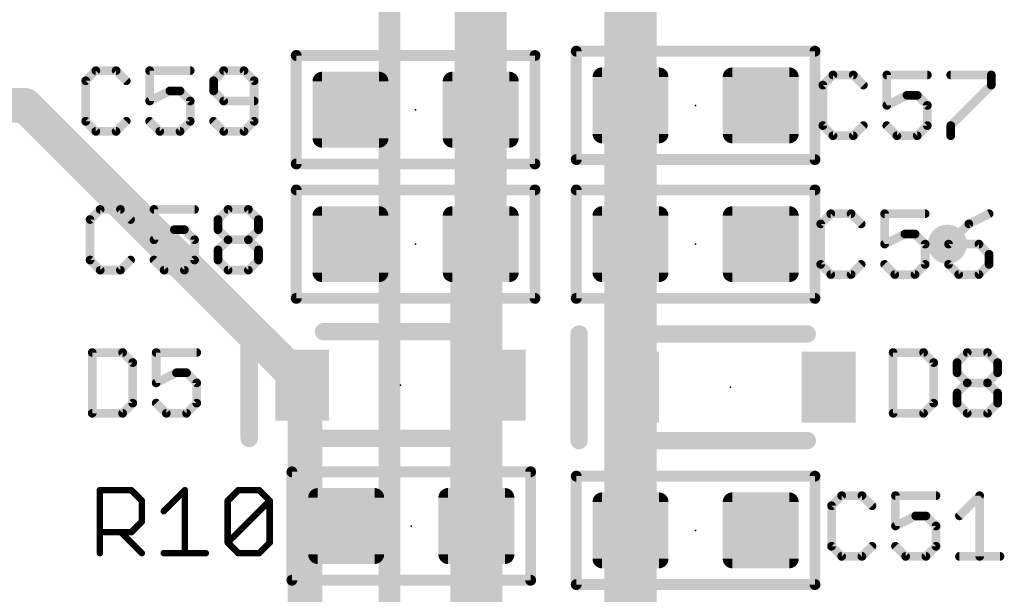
# Model space of a CAD drawing. Extents: x -10 to 150, y -20 to 180.
# Tile 24 of 70: x 61.31 to 72.83, y 51.47 to 58.2. Entities that reach past the tile are written whole.
import ezdxf

# ---------------------------------------------------------------- set-up
doc = ezdxf.new("R2010")
doc.units = 0
for name, color, linetype in [('1', 12, 'CONTINUOUS'), ('16', 132, 'CONTINUOUS'), ('18', 110, 'CONTINUOUS'), ('21', 253, 'CONTINUOUS'), ('23', 53, 'CONTINUOUS'), ('25', 253, 'CONTINUOUS')]:
    doc.layers.add(name, color=color, linetype=linetype)

# ---------------------------------------------------------------- blocks, each defined once
blk = doc.blocks.new('RECT142240X142240R25')
at = {"const_width": 0.1111}
blk.add_lwpolyline([(0.3889, -0.3334), (0.3889, 0.3334, 0.4142), (0.3334, 0.3889), (-0.3334, 0.3889, 0.4142), (-0.3889, 0.3334), (-0.3889, -0.3334, 0.4142), (-0.3334, -0.3889), (0.3334, -0.3889, 0.4142)], format="xyb", close=True, dxfattribs=at)
blk.add_solid([(-0.3588, -0.3588), (0.3588, -0.3588), (-0.3588, 0.3588), (0.3588, 0.3588)])
blk = doc.blocks.new('RECT')
blk.add_solid([(-0.5, -0.5), (0.5, -0.5), (-0.5, 0.5), (0.5, 0.5)])
blk = doc.blocks.new('ROUNDV')
at = {"const_width": 0.5}
blk.add_lwpolyline([(0, -0.25, 1), (0, 0.25, 1), (0, -0.25)], format="xyb", dxfattribs=at)

msp = doc.modelspace()

# ---------------------------------------------------------------- linework, layer by layer
at = {"layer": '1', "const_width": 0.6096}
for points in [[(66.7004, 57.15), (66.7004, 59.1058)], [(68.453, 57.2008), (68.453, 58.9788)], [(68.453, 55.5752), (68.453, 57.2008)], [(66.7004, 55.5752), (66.7004, 57.15)], [(66.6496, 55.5244), (66.7004, 55.5752)], [(66.6496, 53.9242), (66.6496, 55.5244)], [(68.453, 53.975), (68.453, 55.5752)], [(68.453, 52.2224), (68.453, 53.975)], [(68.4714, 53.9566), (68.453, 53.975)], [(66.6496, 52.2732), (66.6496, 53.9242)], [(66.9106, 53.9242), (66.6496, 53.9242)], [(68.4714, 53.8988), (68.4714, 53.9566)], [(66.6496, 50.7238), (66.6496, 52.2732)], [(68.453, 50.6984), (68.453, 52.2224)]]:
    msp.add_lwpolyline(points, dxfattribs=at)
at = {"layer": '1', "const_width": 0.3048}
for points in [[(68.6054, 57.2008, 1), (68.3006, 57.2008)], [(66.8528, 57.15, 1), (66.548, 57.15)], [(66.548, 57.15, 1), (66.8528, 57.15)], [(68.3006, 57.2008, 1), (68.6054, 57.2008)], [(66.5418, 55.6322, 1), (66.7574, 55.4166)], [(66.802, 55.5244, 1), (66.4972, 55.5244)], [(66.8082, 55.4674, 1), (66.5926, 55.683)], [(68.6054, 55.5752, 1), (68.3006, 55.5752)], [(66.548, 55.5752, 1), (66.8528, 55.5752)], [(68.3006, 55.5752, 1), (68.6054, 55.5752)], [(68.5608, 54.0828, 1), (68.3452, 53.8672)], [(68.6054, 53.975, 1), (68.3006, 53.975)], [(66.802, 53.9242, 1), (66.4972, 53.9242)], [(66.6496, 54.0766, 1), (66.6496, 53.7718)], [(66.9106, 53.7718, 1), (66.9106, 54.0766)], [(68.6238, 53.9566, 1), (68.319, 53.9566)], [(68.3636, 53.8488, 1), (68.5792, 54.0644)], [(66.4972, 53.9242, 1), (66.802, 53.9242)], [(68.3006, 53.975, 1), (68.6054, 53.975)], [(68.319, 53.8988, 1), (68.6238, 53.8988)], [(66.802, 52.2732, 1), (66.4972, 52.2732)], [(66.4972, 52.2732, 1), (66.802, 52.2732)], [(68.6054, 52.2224, 1), (68.3006, 52.2224)], [(68.3006, 52.2224, 1), (68.6054, 52.2224)]]:
    msp.add_lwpolyline(points, format="xyb", dxfattribs=at)
at = {"layer": '16'}
for points, const_width in [([(65.6336, 63.0682), (65.6336, 41.8084)], 0.254), ([(26.3, 57.2008), (61.3664, 57.2008)], 0.4064), ([(61.3664, 57.2008), (64.643, 53.9242)], 0.4064), ([(64.643, 53.9242), (64.643, 36.2204)], 0.4064)]:
    msp.add_lwpolyline(points, dxfattribs=dict(at, const_width=const_width))
at = {"layer": '16', "const_width": 0.2032}
for points in [[(61.4382, 57.2726, 1), (61.2946, 57.129)], [(61.3664, 57.0992, 1), (61.3664, 57.3024)], [(64.7446, 53.9242, 1), (64.5414, 53.9242)], [(64.5712, 53.8524, 1), (64.7148, 53.996)]]:
    msp.add_lwpolyline(points, format="xyb", dxfattribs=at)
at = {"layer": '21'}
for points, const_width in [([(64.5414, 57.8168, 1), (64.5414, 57.7533)], 0.0635), ([(64.5732, 57.785, 1), (64.5097, 57.785)], 0.0635), ([(67.3672, 57.785, 1), (67.3037, 57.785)], 0.0635), ([(67.3354, 57.7533, 1), (67.3354, 57.8168)], 0.0635), ([(67.8498, 57.8358, 1), (67.7862, 57.8358)], 0.0635), ([(67.818, 57.8676, 1), (67.818, 57.8041)], 0.0635), ([(70.6438, 57.8358, 1), (70.5803, 57.8358)], 0.0635), ([(70.612, 57.8041, 1), (70.612, 57.8676)], 0.0635), ([(64.5414, 56.5468, 1), (64.5414, 56.4832)], 0.0635), ([(67.3354, 56.4832, 1), (67.3354, 56.5468)], 0.0635), ([(67.7862, 56.5658, 1), (67.8498, 56.5658)], 0.0635), ([(67.818, 56.5976, 1), (67.818, 56.5341)], 0.0635), ([(70.5803, 56.5658, 1), (70.6438, 56.5658)], 0.0635), ([(70.612, 56.5341, 1), (70.612, 56.5976)], 0.0635), ([(64.5097, 56.515, 1), (64.5732, 56.515)], 0.0635), ([(67.3037, 56.515, 1), (67.3672, 56.515)], 0.0635), ([(64.5414, 56.242, 1), (64.5414, 56.1784)], 0.0635), ([(64.5732, 56.2102, 1), (64.5097, 56.2102)], 0.0635), ([(67.3672, 56.2102, 1), (67.3037, 56.2102)], 0.0635), ([(67.3354, 56.1784, 1), (67.3354, 56.242)], 0.0635), ([(67.8498, 56.2102, 1), (67.7862, 56.2102)], 0.0635), ([(67.818, 56.242, 1), (67.818, 56.1784)], 0.0635), ([(70.6438, 56.2102, 1), (70.5803, 56.2102)], 0.0635), ([(70.612, 56.1784, 1), (70.612, 56.242)], 0.0635), ([(64.5414, 54.972, 1), (64.5414, 54.9085)], 0.0635), ([(64.5097, 54.9402, 1), (64.5732, 54.9402)], 0.0635), ([(67.3037, 54.9402, 1), (67.3672, 54.9402)], 0.0635), ([(67.3354, 54.9085, 1), (67.3354, 54.972)], 0.0635), ([(67.7862, 54.9402, 1), (67.8498, 54.9402)], 0.0635), ([(67.818, 54.972, 1), (67.818, 54.9085)], 0.0635), ([(70.5803, 54.9402, 1), (70.6438, 54.9402)], 0.0635), ([(70.612, 54.9085, 1), (70.612, 54.972)], 0.0635), ([(64.0414, 54.5492, 1), (63.9398, 54.5492)], 0.1016), ([(64.8606, 54.6, 1), (64.8606, 54.4984)], 0.1016), ([(66.6606, 54.4984, 1), (66.6606, 54.6)], 0.1016), ([(67.9022, 54.5238, 1), (67.8006, 54.5238)], 0.1016), ([(68.7214, 54.5746, 1), (68.7214, 54.473)], 0.1016), ([(70.5214, 54.473, 1), (70.5214, 54.5746)], 0.1016), ([(63.9398, 53.2992, 1), (64.0414, 53.2992)], 0.1016), ([(64.8606, 53.35, 1), (64.8606, 53.2484)], 0.1016), ([(66.6606, 53.2484, 1), (66.6606, 53.35)], 0.1016), ([(68.7214, 53.3246, 1), (68.7214, 53.223)], 0.1016), ([(70.5214, 53.223, 1), (70.5214, 53.3246)], 0.1016), ([(67.8006, 53.2738, 1), (67.9022, 53.2738)], 0.1016), ([(64.4906, 52.94, 1), (64.4906, 52.8764)], 0.0635), ([(64.5224, 52.9082, 1), (64.4588, 52.9082)], 0.0635), ([(67.3163, 52.9082, 1), (67.2528, 52.9082)], 0.0635), ([(67.2846, 52.8764, 1), (67.2846, 52.94)], 0.0635), ([(67.8498, 52.8574, 1), (67.7862, 52.8574)], 0.0635), ([(67.818, 52.8892, 1), (67.818, 52.8257)], 0.0635), ([(70.6438, 52.8574, 1), (70.5803, 52.8574)], 0.0635), ([(70.612, 52.8257, 1), (70.612, 52.8892)], 0.0635), ([(64.4588, 51.6382, 1), (64.5224, 51.6382)], 0.0635), ([(64.4906, 51.67, 1), (64.4906, 51.6065)], 0.0635), ([(67.2528, 51.6382, 1), (67.3163, 51.6382)], 0.0635), ([(67.2846, 51.6065, 1), (67.2846, 51.67)], 0.0635), ([(67.818, 51.6192, 1), (67.818, 51.5556)], 0.0635), ([(67.7862, 51.5874, 1), (67.8498, 51.5874)], 0.0635), ([(70.5803, 51.5874, 1), (70.6438, 51.5874)], 0.0635), ([(70.612, 51.5556, 1), (70.612, 51.6192)], 0.0635)]:
    msp.add_lwpolyline(points, format="xyb", dxfattribs=dict(at, const_width=const_width))
for points, const_width in [([(64.5414, 57.785), (67.3354, 57.785)], 0.127), ([(64.5414, 56.515), (64.5414, 57.785)], 0.127), ([(67.3354, 57.785), (67.3354, 56.515)], 0.127), ([(67.818, 56.5658), (67.818, 57.8358)], 0.127), ([(67.818, 57.8358), (70.612, 57.8358)], 0.127), ([(70.612, 57.8358), (70.612, 56.5658)], 0.127), ([(67.3354, 56.515), (64.5414, 56.515)], 0.127), ([(70.612, 56.5658), (67.818, 56.5658)], 0.127), ([(64.5414, 56.2102), (67.3354, 56.2102)], 0.127), ([(64.5414, 54.9402), (64.5414, 56.2102)], 0.127), ([(67.3354, 56.2102), (67.3354, 54.9402)], 0.127), ([(67.818, 54.9402), (67.818, 56.2102)], 0.127), ([(67.818, 56.2102), (70.612, 56.2102)], 0.127), ([(70.612, 56.2102), (70.612, 54.9402)], 0.127), ([(67.3354, 54.9402), (64.5414, 54.9402)], 0.127), ([(70.612, 54.9402), (67.818, 54.9402)], 0.127), ([(63.9906, 54.5492), (63.9906, 53.2992)], 0.2032), ([(64.8606, 54.5492), (66.6606, 54.5492)], 0.2032), ([(67.8514, 54.5238), (67.8514, 53.2738)], 0.2032), ([(68.7214, 54.5238), (70.5214, 54.5238)], 0.2032), ([(64.8606, 53.2992), (66.6606, 53.2992)], 0.2032), ([(68.7214, 53.2738), (70.5214, 53.2738)], 0.2032), ([(64.4906, 52.9082), (67.2846, 52.9082)], 0.127), ([(64.4906, 51.6382), (64.4906, 52.9082)], 0.127), ([(67.2846, 52.9082), (67.2846, 51.6382)], 0.127), ([(67.818, 51.5874), (67.818, 52.8574)], 0.127), ([(67.818, 52.8574), (70.612, 52.8574)], 0.127), ([(70.612, 52.8574), (70.612, 51.5874)], 0.127), ([(67.2846, 51.6382), (64.4906, 51.6382)], 0.127), ([(70.612, 51.5874), (67.818, 51.5874)], 0.127)]:
    msp.add_lwpolyline(points, dxfattribs=dict(at, const_width=const_width))
at = {"layer": '23'}
for p in [(65.9384, 57.15), (69.215, 57.2008), (65.9384, 55.5752), (69.215, 55.5752), (65.7606, 53.9242), (69.6214, 53.8988), (65.8876, 52.2732), (69.215, 52.2224)]:
    msp.add_point(p, dxfattribs=at)
at = {"layer": '25'}
for points, const_width in [([(62.1962, 57.6078), (62.0776, 57.4892)], 0.1016), ([(62.4335, 57.6078), (62.1962, 57.6078)], 0.1016), ([(62.5521, 57.4892), (62.4335, 57.6078)], 0.1016), ([(63.3006, 57.6078), (62.826, 57.6078)], 0.1016), ([(62.826, 57.6078), (62.826, 57.2519)], 0.1016), ([(63.6931, 57.6078), (63.5744, 57.4892)], 0.1016), ([(63.9303, 57.6078), (63.6931, 57.6078)], 0.1016), ([(64.049, 57.4892), (63.9303, 57.6078)], 0.1016), ([(62.0776, 57.4892), (62.0776, 57.0146)], 0.1016), ([(63.5744, 57.4892), (63.5744, 57.3705)], 0.1016), ([(64.049, 57.0146), (64.049, 57.4892)], 0.1016), ([(70.8222, 57.557), (70.7036, 57.4384)], 0.1016), ([(71.0595, 57.557), (70.8222, 57.557)], 0.1016), ([(71.1781, 57.4384), (71.0595, 57.557)], 0.1016), ([(71.9265, 57.557), (71.452, 57.557)], 0.1016), ([(71.452, 57.557), (71.452, 57.2011)], 0.1016), ([(72.2004, 57.557), (72.6749, 57.557)], 0.1016), ([(72.6749, 57.557), (72.6749, 57.4384)], 0.1016), ([(62.826, 57.2519), (63.0633, 57.3705)], 0.1016), ([(63.0633, 57.3705), (63.1819, 57.3705)], 0.1016), ([(63.1819, 57.3705), (63.3006, 57.2519)], 0.1016), ([(63.5744, 57.3705), (63.6931, 57.2519)], 0.1016), ([(70.7036, 57.4384), (70.7036, 56.9638)], 0.1016), ([(72.6749, 57.4384), (72.2004, 56.9638)], 0.1016), ([(63.3006, 57.2519), (63.3006, 57.0146)], 0.1016), ([(63.6931, 57.2519), (64.049, 57.2519)], 0.1016), ([(71.452, 57.2011), (71.6892, 57.3197)], 0.1016), ([(71.6892, 57.3197), (71.8079, 57.3197)], 0.1016), ([(71.8079, 57.3197), (71.9265, 57.2011)], 0.1016), ([(71.9265, 57.2011), (71.9265, 56.9638)], 0.1016), ([(62.0776, 57.0146), (62.1962, 56.896)], 0.1016), ([(62.4335, 56.896), (62.5521, 57.0146)], 0.1016), ([(62.9447, 56.896), (62.826, 57.0146)], 0.1016), ([(63.3006, 57.0146), (63.1819, 56.896)], 0.1016), ([(63.5744, 57.0146), (63.6931, 56.896)], 0.1016), ([(63.9303, 56.896), (64.049, 57.0146)], 0.1016), ([(62.1962, 56.896), (62.4335, 56.896)], 0.1016), ([(63.1819, 56.896), (62.9447, 56.896)], 0.1016), ([(63.6931, 56.896), (63.9303, 56.896)], 0.1016), ([(70.7036, 56.9638), (70.8222, 56.8452)], 0.1016), ([(71.0595, 56.8452), (71.1781, 56.9638)], 0.1016), ([(71.5706, 56.8452), (71.452, 56.9638)], 0.1016), ([(71.9265, 56.9638), (71.8079, 56.8452)], 0.1016), ([(72.2004, 56.9638), (72.2004, 56.8452)], 0.1016), ([(70.8222, 56.8452), (71.0595, 56.8452)], 0.1016), ([(71.8079, 56.8452), (71.5706, 56.8452)], 0.1016), ([(62.247, 55.9822), (62.1284, 55.8636)], 0.1016), ([(62.4843, 55.9822), (62.247, 55.9822)], 0.1016), ([(62.6029, 55.8636), (62.4843, 55.9822)], 0.1016), ([(63.3514, 55.9822), (62.8768, 55.9822)], 0.1016), ([(62.8768, 55.9822), (62.8768, 55.6263)], 0.1016), ([(63.6252, 55.8636), (63.7439, 55.9822)], 0.1016), ([(63.7439, 55.9822), (63.9811, 55.9822)], 0.1016), ([(63.9811, 55.9822), (64.0998, 55.8636)], 0.1016), ([(62.1284, 55.8636), (62.1284, 55.389)], 0.1016), ([(63.6252, 55.7449), (63.6252, 55.8636)], 0.1016), ([(64.0998, 55.8636), (64.0998, 55.7449)], 0.1016), ([(70.7968, 55.9314), (70.6782, 55.8128)], 0.1016), ([(71.0341, 55.9314), (70.7968, 55.9314)], 0.1016), ([(71.1527, 55.8128), (71.0341, 55.9314)], 0.1016), ([(71.9011, 55.9314), (71.4266, 55.9314)], 0.1016), ([(71.4266, 55.9314), (71.4266, 55.5755)], 0.1016), ([(72.6495, 55.9314), (72.4123, 55.8128)], 0.1016), ([(62.8768, 55.6263), (63.1141, 55.7449)], 0.1016), ([(63.1141, 55.7449), (63.2327, 55.7449)], 0.1016), ([(63.2327, 55.7449), (63.3514, 55.6263)], 0.1016), ([(63.7439, 55.6263), (63.6252, 55.7449)], 0.1016), ([(64.0998, 55.7449), (63.9811, 55.6263)], 0.1016), ([(70.6782, 55.8128), (70.6782, 55.3382)], 0.1016), ([(72.4123, 55.8128), (72.175, 55.5755)], 0.1016), ([(63.3514, 55.6263), (63.3514, 55.389)], 0.1016), ([(63.6252, 55.5077), (63.7439, 55.6263)], 0.1016), ([(63.7439, 55.6263), (63.9811, 55.6263)], 0.1016), ([(63.9811, 55.6263), (64.0998, 55.5077)], 0.1016), ([(71.4266, 55.5755), (71.6638, 55.6941)], 0.1016), ([(71.6638, 55.6941), (71.7825, 55.6941)], 0.1016), ([(71.7825, 55.6941), (71.9011, 55.5755)], 0.1016), ([(63.6252, 55.389), (63.6252, 55.5077)], 0.1016), ([(64.0998, 55.5077), (64.0998, 55.389)], 0.1016), ([(71.9011, 55.5755), (71.9011, 55.3382)], 0.1016), ([(72.175, 55.5755), (72.175, 55.3382)], 0.1016), ([(72.5309, 55.5755), (72.175, 55.5755)], 0.1016), ([(72.6495, 55.4569), (72.5309, 55.5755)], 0.1016), ([(62.1284, 55.389), (62.247, 55.2704)], 0.1016), ([(62.4843, 55.2704), (62.6029, 55.389)], 0.1016), ([(62.9955, 55.2704), (62.8768, 55.389)], 0.1016), ([(63.3514, 55.389), (63.2327, 55.2704)], 0.1016), ([(63.7439, 55.2704), (63.6252, 55.389)], 0.1016), ([(64.0998, 55.389), (63.9811, 55.2704)], 0.1016), ([(72.6495, 55.3382), (72.6495, 55.4569)], 0.1016), ([(62.247, 55.2704), (62.4843, 55.2704)], 0.1016), ([(63.2327, 55.2704), (62.9955, 55.2704)], 0.1016), ([(63.9811, 55.2704), (63.7439, 55.2704)], 0.1016), ([(70.6782, 55.3382), (70.7968, 55.2196)], 0.1016), ([(71.0341, 55.2196), (71.1527, 55.3382)], 0.1016), ([(71.5452, 55.2196), (71.4266, 55.3382)], 0.1016), ([(71.9011, 55.3382), (71.7825, 55.2196)], 0.1016), ([(72.175, 55.3382), (72.2936, 55.2196)], 0.1016), ([(72.5309, 55.2196), (72.6495, 55.3382)], 0.1016), ([(70.7968, 55.2196), (71.0341, 55.2196)], 0.1016), ([(71.7825, 55.2196), (71.5452, 55.2196)], 0.1016), ([(72.2936, 55.2196), (72.5309, 55.2196)], 0.1016), ([(62.1538, 54.3058), (62.1538, 53.594)], 0.1016), ([(62.5097, 54.3058), (62.1538, 54.3058)], 0.1016), ([(62.6283, 54.1872), (62.5097, 54.3058)], 0.1016), ([(63.3768, 54.3058), (62.9022, 54.3058)], 0.1016), ([(62.9022, 54.3058), (62.9022, 53.9499)], 0.1016), ([(71.5264, 54.3058), (71.5264, 53.594)], 0.1016), ([(71.8823, 54.3058), (71.5264, 54.3058)], 0.1016), ([(72.0009, 54.1872), (71.8823, 54.3058)], 0.1016), ([(72.2748, 54.1872), (72.3935, 54.3058)], 0.1016), ([(72.3935, 54.3058), (72.6307, 54.3058)], 0.1016), ([(72.6307, 54.3058), (72.7494, 54.1872)], 0.1016), ([(62.6283, 53.7126), (62.6283, 54.1872)], 0.1016), ([(72.0009, 53.7126), (72.0009, 54.1872)], 0.1016), ([(72.2748, 54.0685), (72.2748, 54.1872)], 0.1016), ([(72.7494, 54.1872), (72.7494, 54.0685)], 0.1016), ([(62.9022, 53.9499), (63.1395, 54.0685)], 0.1016), ([(63.1395, 54.0685), (63.2581, 54.0685)], 0.1016), ([(63.2581, 54.0685), (63.3768, 53.9499)], 0.1016), ([(72.3935, 53.9499), (72.2748, 54.0685)], 0.1016), ([(72.7494, 54.0685), (72.6307, 53.9499)], 0.1016), ([(63.3768, 53.9499), (63.3768, 53.7126)], 0.1016), ([(72.2748, 53.8313), (72.3935, 53.9499)], 0.1016), ([(72.3935, 53.9499), (72.6307, 53.9499)], 0.1016), ([(72.6307, 53.9499), (72.7494, 53.8313)], 0.1016), ([(72.2748, 53.7126), (72.2748, 53.8313)], 0.1016), ([(72.7494, 53.8313), (72.7494, 53.7126)], 0.1016), ([(62.5097, 53.594), (62.6283, 53.7126)], 0.1016), ([(63.0209, 53.594), (62.9022, 53.7126)], 0.1016), ([(63.3768, 53.7126), (63.2581, 53.594)], 0.1016), ([(71.8823, 53.594), (72.0009, 53.7126)], 0.1016), ([(72.3935, 53.594), (72.2748, 53.7126)], 0.1016), ([(72.7494, 53.7126), (72.6307, 53.594)], 0.1016), ([(62.1538, 53.594), (62.5097, 53.594)], 0.1016), ([(63.2581, 53.594), (63.0209, 53.594)], 0.1016), ([(71.5264, 53.594), (71.8823, 53.594)], 0.1016), ([(72.6307, 53.594), (72.3935, 53.594)], 0.1016), ([(62.2427, 51.9557), (62.2427, 52.6929)], 0.0762), ([(62.2427, 52.6929), (62.6113, 52.6929)], 0.0762), ([(62.6113, 52.6929), (62.7342, 52.5701)], 0.0762), ([(62.9911, 52.4472), (63.2369, 52.6929)], 0.0762), ([(63.2369, 52.6929), (63.2369, 51.9557)], 0.0762), ([(63.7395, 52.5701), (63.8624, 52.6929)], 0.0762), ([(63.8624, 52.6929), (64.1081, 52.6929)], 0.0762), ([(64.1081, 52.6929), (64.231, 52.5701)], 0.0762), ([(70.9238, 52.6294), (70.8052, 52.5108)], 0.1016), ([(71.1611, 52.6294), (70.9238, 52.6294)], 0.1016), ([(71.2797, 52.5108), (71.1611, 52.6294)], 0.1016), ([(72.0281, 52.6294), (71.5536, 52.6294)], 0.1016), ([(71.5536, 52.6294), (71.5536, 52.2735)], 0.1016), ([(72.302, 52.3921), (72.5393, 52.6294)], 0.1016), ([(72.5393, 52.6294), (72.5393, 51.9176)], 0.1016), ([(62.7342, 52.5701), (62.7342, 52.3243)], 0.0762), ([(63.7395, 52.0786), (63.7395, 52.5701)], 0.0762), ([(63.7395, 52.0786), (64.231, 52.5701)], 0.0762), ([(64.231, 52.5701), (64.231, 52.0786)], 0.0762), ([(70.8052, 52.5108), (70.8052, 52.0362)], 0.1016), ([(71.5536, 52.2735), (71.7908, 52.3921)], 0.1016), ([(71.7908, 52.3921), (71.9095, 52.3921)], 0.1016), ([(71.9095, 52.3921), (72.0281, 52.2735)], 0.1016), ([(62.7342, 52.3243), (62.6113, 52.2014)], 0.0762), ([(72.0281, 52.2735), (72.0281, 52.0362)], 0.1016), ([(62.6113, 52.2014), (62.2427, 52.2014)], 0.0762), ([(62.4884, 52.2014), (62.7342, 51.9557)], 0.0762), ([(63.8624, 51.9557), (63.7395, 52.0786)], 0.0762), ([(64.231, 52.0786), (64.1081, 51.9557)], 0.0762), ([(70.8052, 52.0362), (70.9238, 51.9176)], 0.1016), ([(71.1611, 51.9176), (71.2797, 52.0362)], 0.1016), ([(71.6722, 51.9176), (71.5536, 52.0362)], 0.1016), ([(72.0281, 52.0362), (71.9095, 51.9176)], 0.1016), ([(62.9911, 51.9557), (63.4826, 51.9557)], 0.0762), ([(64.1081, 51.9557), (63.8624, 51.9557)], 0.0762), ([(70.9238, 51.9176), (71.1611, 51.9176)], 0.1016), ([(71.9095, 51.9176), (71.6722, 51.9176)], 0.1016), ([(72.302, 51.9176), (72.7765, 51.9176)], 0.1016)]:
    msp.add_lwpolyline(points, dxfattribs=dict(at, const_width=const_width))
for points, const_width in [([(62.1962, 57.6332, 1), (62.1962, 57.5824)], 0.0508), ([(62.2142, 57.5898, 1), (62.1783, 57.6258)], 0.0508), ([(62.4515, 57.6258, 1), (62.4155, 57.5898)], 0.0508), ([(62.4335, 57.5824, 1), (62.4335, 57.6332)], 0.0508), ([(62.826, 57.6332, 1), (62.826, 57.5824)], 0.0508), ([(62.8514, 57.6078, 1), (62.8006, 57.6078)], 0.0508), ([(63.3006, 57.5824, 1), (63.3006, 57.6332)], 0.0508), ([(63.6931, 57.6332, 1), (63.6931, 57.5824)], 0.0508), ([(63.711, 57.5898, 1), (63.6751, 57.6258)], 0.0508), ([(63.9483, 57.6258, 1), (63.9124, 57.5898)], 0.0508), ([(63.9303, 57.5824, 1), (63.9303, 57.6332)], 0.0508), ([(62.103, 57.4892, 1), (62.0522, 57.4892)], 0.0508), ([(62.0596, 57.5071, 1), (62.0956, 57.4712)], 0.0508), ([(62.5342, 57.4712, 1), (62.5701, 57.5071)], 0.0508), ([(63.5998, 57.4892, 1), (63.549, 57.4892)], 0.0508), ([(63.5565, 57.5071, 1), (63.5924, 57.4712)], 0.0508), ([(64.0744, 57.4892, 1), (64.0236, 57.4892)], 0.0508), ([(64.031, 57.4712, 1), (64.0669, 57.5071)], 0.0508), ([(70.8222, 57.5824, 1), (70.8222, 57.5316)], 0.0508), ([(70.8401, 57.539, 1), (70.8042, 57.575)], 0.0508), ([(71.0774, 57.575, 1), (71.0415, 57.539)], 0.0508), ([(71.0595, 57.5316, 1), (71.0595, 57.5824)], 0.0508), ([(71.452, 57.5824, 1), (71.452, 57.5316)], 0.0508), ([(71.4774, 57.557, 1), (71.4266, 57.557)], 0.0508), ([(71.9265, 57.5316, 1), (71.9265, 57.5824)], 0.0508), ([(72.2004, 57.5824, 1), (72.2004, 57.5316)], 0.0508), ([(72.7003, 57.557, 1), (72.6495, 57.557)], 0.0508), ([(72.6749, 57.5316, 1), (72.6749, 57.5824)], 0.0508), ([(63.0633, 57.3959, 1), (63.0633, 57.3451)], 0.0508), ([(63.0746, 57.3478, 1), (63.0519, 57.3933)], 0.0508), ([(63.1999, 57.3885, 1), (63.164, 57.3526)], 0.0508), ([(63.1819, 57.3451, 1), (63.1819, 57.3959)], 0.0508), ([(63.549, 57.3705, 1), (63.5998, 57.3705)], 0.0508), ([(63.5924, 57.3885, 1), (63.5565, 57.3526)], 0.0508), ([(70.729, 57.4384, 1), (70.6782, 57.4384)], 0.0508), ([(70.6856, 57.4563, 1), (70.7215, 57.4204)], 0.0508), ([(71.1601, 57.4204, 1), (71.1961, 57.4563)], 0.0508), ([(72.6495, 57.4384, 1), (72.7003, 57.4384)], 0.0508), ([(72.6929, 57.4204, 1), (72.657, 57.4563)], 0.0508), ([(62.8006, 57.2519, 1), (62.8514, 57.2519)], 0.0508), ([(62.8147, 57.2746, 1), (62.8374, 57.2292)], 0.0508), ([(63.326, 57.2519, 1), (63.2752, 57.2519)], 0.0508), ([(63.2826, 57.2339, 1), (63.3185, 57.2699)], 0.0508), ([(63.6931, 57.2773, 1), (63.6931, 57.2265)], 0.0508), ([(63.6751, 57.2339, 1), (63.711, 57.2699)], 0.0508), ([(64.049, 57.2265, 1), (64.049, 57.2773)], 0.0508), ([(71.6892, 57.3451, 1), (71.6892, 57.2943)], 0.0508), ([(71.7006, 57.297, 1), (71.6779, 57.3425)], 0.0508), ([(71.8258, 57.3377, 1), (71.7899, 57.3018)], 0.0508), ([(71.8079, 57.2943, 1), (71.8079, 57.3451)], 0.0508), ([(71.4406, 57.2238, 1), (71.4633, 57.1784)], 0.0508), ([(71.4266, 57.2011, 1), (71.4774, 57.2011)], 0.0508), ([(71.9519, 57.2011, 1), (71.9011, 57.2011)], 0.0508), ([(71.9085, 57.1831, 1), (71.9445, 57.2191)], 0.0508), ([(62.0956, 57.0326, 1), (62.0596, 56.9967)], 0.0508), ([(62.0522, 57.0146, 1), (62.103, 57.0146)], 0.0508), ([(62.5701, 56.9967, 1), (62.5342, 57.0326)], 0.0508), ([(62.844, 57.0326, 1), (62.8081, 56.9967)], 0.0508), ([(63.2752, 57.0146, 1), (63.326, 57.0146)], 0.0508), ([(63.3185, 56.9967, 1), (63.2826, 57.0326)], 0.0508), ([(63.5924, 57.0326, 1), (63.5565, 56.9967)], 0.0508), ([(64.0236, 57.0146, 1), (64.0744, 57.0146)], 0.0508), ([(64.0669, 56.9967, 1), (64.031, 57.0326)], 0.0508), ([(62.1962, 56.9214, 1), (62.1962, 56.8706)], 0.0508), ([(62.1783, 56.878, 1), (62.2142, 56.914)], 0.0508), ([(62.4155, 56.914, 1), (62.4515, 56.878)], 0.0508), ([(62.4335, 56.8706, 1), (62.4335, 56.9214)], 0.0508), ([(62.9447, 56.9214, 1), (62.9447, 56.8706)], 0.0508), ([(62.9267, 56.878, 1), (62.9626, 56.914)], 0.0508), ([(63.164, 56.914, 1), (63.1999, 56.878)], 0.0508), ([(63.1819, 56.8706, 1), (63.1819, 56.9214)], 0.0508), ([(63.6931, 56.9214, 1), (63.6931, 56.8706)], 0.0508), ([(63.6751, 56.878, 1), (63.711, 56.914)], 0.0508), ([(63.9124, 56.914, 1), (63.9483, 56.878)], 0.0508), ([(63.9303, 56.8706, 1), (63.9303, 56.9214)], 0.0508), ([(70.7215, 56.9818, 1), (70.6856, 56.9459)], 0.0508), ([(70.6782, 56.9638, 1), (70.729, 56.9638)], 0.0508), ([(71.1961, 56.9459, 1), (71.1601, 56.9818)], 0.0508), ([(71.4699, 56.9818, 1), (71.434, 56.9459)], 0.0508), ([(71.9011, 56.9638, 1), (71.9519, 56.9638)], 0.0508), ([(71.9445, 56.9459, 1), (71.9085, 56.9818)], 0.0508), ([(72.2258, 56.9638, 1), (72.175, 56.9638)], 0.0508), ([(72.1824, 56.9818, 1), (72.2183, 56.9459)], 0.0508), ([(70.8222, 56.8706, 1), (70.8222, 56.8198)], 0.0508), ([(70.8042, 56.8272, 1), (70.8401, 56.8632)], 0.0508), ([(71.0415, 56.8632, 1), (71.0774, 56.8272)], 0.0508), ([(71.0595, 56.8198, 1), (71.0595, 56.8706)], 0.0508), ([(71.5706, 56.8706, 1), (71.5706, 56.8198)], 0.0508), ([(71.5526, 56.8272, 1), (71.5886, 56.8632)], 0.0508), ([(71.7899, 56.8632, 1), (71.8258, 56.8272)], 0.0508), ([(71.8079, 56.8198, 1), (71.8079, 56.8706)], 0.0508), ([(72.175, 56.8452, 1), (72.2258, 56.8452)], 0.0508), ([(62.247, 56.0076, 1), (62.247, 55.9568)], 0.0508), ([(62.265, 55.9642, 1), (62.2291, 56.0002)], 0.0508), ([(62.5023, 56.0002, 1), (62.4663, 55.9642)], 0.0508), ([(62.4843, 55.9568, 1), (62.4843, 56.0076)], 0.0508), ([(62.8768, 56.0076, 1), (62.8768, 55.9568)], 0.0508), ([(62.9022, 55.9822, 1), (62.8514, 55.9822)], 0.0508), ([(63.3514, 55.9568, 1), (63.3514, 56.0076)], 0.0508), ([(63.7439, 56.0076, 1), (63.7439, 55.9568)], 0.0508), ([(63.7618, 55.9642, 1), (63.7259, 56.0002)], 0.0508), ([(63.9991, 56.0002, 1), (63.9632, 55.9642)], 0.0508), ([(63.9811, 55.9568, 1), (63.9811, 56.0076)], 0.0508), ([(62.1538, 55.8636, 1), (62.103, 55.8636)], 0.0508), ([(62.1104, 55.8815, 1), (62.1464, 55.8456)], 0.0508), ([(62.585, 55.8456, 1), (62.6209, 55.8815)], 0.0508), ([(63.6506, 55.8636, 1), (63.5998, 55.8636)], 0.0508), ([(63.6073, 55.8815, 1), (63.6432, 55.8456)], 0.0508), ([(64.1252, 55.8636, 1), (64.0744, 55.8636)], 0.0508), ([(64.0818, 55.8456, 1), (64.1177, 55.8815)], 0.0508), ([(70.7968, 55.9568, 1), (70.7968, 55.906)], 0.0508), ([(70.8147, 55.9134, 1), (70.7788, 55.9494)], 0.0508), ([(71.052, 55.9494, 1), (71.0161, 55.9134)], 0.0508), ([(71.0341, 55.906, 1), (71.0341, 55.9568)], 0.0508), ([(71.4266, 55.9568, 1), (71.4266, 55.906)], 0.0508), ([(71.452, 55.9314, 1), (71.4012, 55.9314)], 0.0508), ([(71.9011, 55.906, 1), (71.9011, 55.9568)], 0.0508), ([(72.6609, 55.9087, 1), (72.6382, 55.9541)], 0.0508), ([(63.1141, 55.7703, 1), (63.1141, 55.7195)], 0.0508), ([(63.1254, 55.7222, 1), (63.1027, 55.7677)], 0.0508), ([(63.2507, 55.7629, 1), (63.2148, 55.727)], 0.0508), ([(63.2327, 55.7195, 1), (63.2327, 55.7703)], 0.0508), ([(63.5998, 55.7449, 1), (63.6506, 55.7449)], 0.0508), ([(63.6432, 55.7629, 1), (63.6073, 55.727)], 0.0508), ([(64.0744, 55.7449, 1), (64.1252, 55.7449)], 0.0508), ([(64.1177, 55.727, 1), (64.0818, 55.7629)], 0.0508), ([(70.7036, 55.8128, 1), (70.6528, 55.8128)], 0.0508), ([(70.6602, 55.8307, 1), (70.6961, 55.7948)], 0.0508), ([(71.1347, 55.7948, 1), (71.1707, 55.8307)], 0.0508), ([(72.4009, 55.8355, 1), (72.4236, 55.7901)], 0.0508), ([(72.4302, 55.7948, 1), (72.3943, 55.8307)], 0.0508), ([(62.8655, 55.649, 1), (62.8882, 55.6036)], 0.0508), ([(63.3768, 55.6263, 1), (63.326, 55.6263)], 0.0508), ([(63.3334, 55.6083, 1), (63.3693, 55.6443)], 0.0508), ([(63.7439, 55.6517, 1), (63.7439, 55.6009)], 0.0508), ([(63.7618, 55.6083, 1), (63.7259, 55.6443)], 0.0508), ([(63.7259, 55.6083, 1), (63.7618, 55.6443)], 0.0508), ([(63.9991, 55.6443, 1), (63.9632, 55.6083)], 0.0508), ([(63.9632, 55.6443, 1), (63.9991, 55.6083)], 0.0508), ([(63.9811, 55.6009, 1), (63.9811, 55.6517)], 0.0508), ([(71.6638, 55.7195, 1), (71.6638, 55.6687)], 0.0508), ([(71.6752, 55.6714, 1), (71.6525, 55.7169)], 0.0508), ([(71.8004, 55.7121, 1), (71.7645, 55.6762)], 0.0508), ([(71.7825, 55.6687, 1), (71.7825, 55.7195)], 0.0508), ([(62.8514, 55.6263, 1), (62.9022, 55.6263)], 0.0508), ([(63.6506, 55.5077, 1), (63.5998, 55.5077)], 0.0508), ([(63.6073, 55.5256, 1), (63.6432, 55.4897)], 0.0508), ([(64.1252, 55.5077, 1), (64.0744, 55.5077)], 0.0508), ([(64.0818, 55.4897, 1), (64.1177, 55.5256)], 0.0508), ([(71.4152, 55.5982, 1), (71.4379, 55.5528)], 0.0508), ([(71.4012, 55.5755, 1), (71.452, 55.5755)], 0.0508), ([(71.9265, 55.5755, 1), (71.8757, 55.5755)], 0.0508), ([(71.8831, 55.5575, 1), (71.9191, 55.5935)], 0.0508), ([(72.157, 55.5935, 1), (72.1929, 55.5575)], 0.0508), ([(72.2004, 55.5755, 1), (72.1496, 55.5755)], 0.0508), ([(72.175, 55.6009, 1), (72.175, 55.5501)], 0.0508), ([(72.5488, 55.5935, 1), (72.5129, 55.5575)], 0.0508), ([(72.5309, 55.5501, 1), (72.5309, 55.6009)], 0.0508), ([(62.1464, 55.407, 1), (62.1104, 55.3711)], 0.0508), ([(62.6209, 55.3711, 1), (62.585, 55.407)], 0.0508), ([(62.8948, 55.407, 1), (62.8589, 55.3711)], 0.0508), ([(63.3693, 55.3711, 1), (63.3334, 55.407)], 0.0508), ([(63.6432, 55.407, 1), (63.6073, 55.3711)], 0.0508), ([(64.1177, 55.3711, 1), (64.0818, 55.407)], 0.0508), ([(72.6749, 55.4569, 1), (72.6241, 55.4569)], 0.0508), ([(72.6316, 55.4389, 1), (72.6675, 55.4748)], 0.0508), ([(62.103, 55.389, 1), (62.1538, 55.389)], 0.0508), ([(62.247, 55.2958, 1), (62.247, 55.245)], 0.0508), ([(62.2291, 55.2524, 1), (62.265, 55.2884)], 0.0508), ([(62.4663, 55.2884, 1), (62.5023, 55.2524)], 0.0508), ([(62.4843, 55.245, 1), (62.4843, 55.2958)], 0.0508), ([(62.9955, 55.2958, 1), (62.9955, 55.245)], 0.0508), ([(62.9775, 55.2524, 1), (63.0134, 55.2884)], 0.0508), ([(63.2148, 55.2884, 1), (63.2507, 55.2524)], 0.0508), ([(63.2327, 55.245, 1), (63.2327, 55.2958)], 0.0508), ([(63.326, 55.389, 1), (63.3768, 55.389)], 0.0508), ([(63.5998, 55.389, 1), (63.6506, 55.389)], 0.0508), ([(63.7439, 55.2958, 1), (63.7439, 55.245)], 0.0508), ([(63.7259, 55.2524, 1), (63.7618, 55.2884)], 0.0508), ([(63.9632, 55.2884, 1), (63.9991, 55.2524)], 0.0508), ([(63.9811, 55.245, 1), (63.9811, 55.2958)], 0.0508), ([(64.0744, 55.389, 1), (64.1252, 55.389)], 0.0508), ([(70.6961, 55.3562, 1), (70.6602, 55.3203)], 0.0508), ([(70.6528, 55.3382, 1), (70.7036, 55.3382)], 0.0508), ([(71.1707, 55.3203, 1), (71.1347, 55.3562)], 0.0508), ([(71.4445, 55.3562, 1), (71.4086, 55.3203)], 0.0508), ([(71.8757, 55.3382, 1), (71.9265, 55.3382)], 0.0508), ([(71.9191, 55.3203, 1), (71.8831, 55.3562)], 0.0508), ([(72.1929, 55.3562, 1), (72.157, 55.3203)], 0.0508), ([(72.1496, 55.3382, 1), (72.2004, 55.3382)], 0.0508), ([(72.6241, 55.3382, 1), (72.6749, 55.3382)], 0.0508), ([(72.6675, 55.3203, 1), (72.6316, 55.3562)], 0.0508), ([(70.7968, 55.245, 1), (70.7968, 55.1942)], 0.0508), ([(70.7788, 55.2016, 1), (70.8147, 55.2376)], 0.0508), ([(71.0161, 55.2376, 1), (71.052, 55.2016)], 0.0508), ([(71.0341, 55.1942, 1), (71.0341, 55.245)], 0.0508), ([(71.5452, 55.245, 1), (71.5452, 55.1942)], 0.0508), ([(71.5272, 55.2016, 1), (71.5632, 55.2376)], 0.0508), ([(71.7645, 55.2376, 1), (71.8004, 55.2016)], 0.0508), ([(71.7825, 55.1942, 1), (71.7825, 55.245)], 0.0508), ([(72.2936, 55.245, 1), (72.2936, 55.1942)], 0.0508), ([(72.2757, 55.2016, 1), (72.3116, 55.2376)], 0.0508), ([(72.5129, 55.2376, 1), (72.5488, 55.2016)], 0.0508), ([(72.5309, 55.1942, 1), (72.5309, 55.245)], 0.0508), ([(62.1792, 54.3058, 1), (62.1284, 54.3058)], 0.0508), ([(62.1538, 54.3312, 1), (62.1538, 54.2804)], 0.0508), ([(62.5277, 54.3238, 1), (62.4917, 54.2878)], 0.0508), ([(62.5097, 54.2804, 1), (62.5097, 54.3312)], 0.0508), ([(62.9022, 54.3312, 1), (62.9022, 54.2804)], 0.0508), ([(62.9276, 54.3058, 1), (62.8768, 54.3058)], 0.0508), ([(63.3768, 54.2804, 1), (63.3768, 54.3312)], 0.0508), ([(71.5518, 54.3058, 1), (71.501, 54.3058)], 0.0508), ([(71.5264, 54.3312, 1), (71.5264, 54.2804)], 0.0508), ([(71.9003, 54.3238, 1), (71.8643, 54.2878)], 0.0508), ([(71.8823, 54.2804, 1), (71.8823, 54.3312)], 0.0508), ([(72.3935, 54.3312, 1), (72.3935, 54.2804)], 0.0508), ([(72.4114, 54.2878, 1), (72.3755, 54.3238)], 0.0508), ([(72.6487, 54.3238, 1), (72.6128, 54.2878)], 0.0508), ([(72.6307, 54.2804, 1), (72.6307, 54.3312)], 0.0508), ([(62.6537, 54.1872, 1), (62.6029, 54.1872)], 0.0508), ([(62.6104, 54.1692, 1), (62.6463, 54.2051)], 0.0508), ([(72.0263, 54.1872, 1), (71.9755, 54.1872)], 0.0508), ([(71.983, 54.1692, 1), (72.0189, 54.2051)], 0.0508), ([(72.3002, 54.1872, 1), (72.2494, 54.1872)], 0.0508), ([(72.2569, 54.2051, 1), (72.2928, 54.1692)], 0.0508), ([(72.7748, 54.1872, 1), (72.724, 54.1872)], 0.0508), ([(72.7314, 54.1692, 1), (72.7673, 54.2051)], 0.0508), ([(63.1395, 54.0939, 1), (63.1395, 54.0431)], 0.0508), ([(63.1508, 54.0458, 1), (63.1281, 54.0913)], 0.0508), ([(63.2761, 54.0865, 1), (63.2402, 54.0506)], 0.0508), ([(63.2581, 54.0431, 1), (63.2581, 54.0939)], 0.0508), ([(72.2494, 54.0685, 1), (72.3002, 54.0685)], 0.0508), ([(72.2928, 54.0865, 1), (72.2569, 54.0506)], 0.0508), ([(72.724, 54.0685, 1), (72.7748, 54.0685)], 0.0508), ([(72.7673, 54.0506, 1), (72.7314, 54.0865)], 0.0508), ([(62.8768, 53.9499, 1), (62.9276, 53.9499)], 0.0508), ([(62.8909, 53.9726, 1), (62.9136, 53.9272)], 0.0508), ([(63.4022, 53.9499, 1), (63.3514, 53.9499)], 0.0508), ([(63.3588, 53.9319, 1), (63.3947, 53.9679)], 0.0508), ([(72.3935, 53.9753, 1), (72.3935, 53.9245)], 0.0508), ([(72.4114, 53.9319, 1), (72.3755, 53.9679)], 0.0508), ([(72.3755, 53.9319, 1), (72.4114, 53.9679)], 0.0508), ([(72.6487, 53.9679, 1), (72.6128, 53.9319)], 0.0508), ([(72.6128, 53.9679, 1), (72.6487, 53.9319)], 0.0508), ([(72.6307, 53.9245, 1), (72.6307, 53.9753)], 0.0508), ([(72.3002, 53.8313, 1), (72.2494, 53.8313)], 0.0508), ([(72.2569, 53.8492, 1), (72.2928, 53.8133)], 0.0508), ([(72.7748, 53.8313, 1), (72.724, 53.8313)], 0.0508), ([(72.7314, 53.8133, 1), (72.7673, 53.8492)], 0.0508), ([(62.6029, 53.7126, 1), (62.6537, 53.7126)], 0.0508), ([(62.6463, 53.6947, 1), (62.6104, 53.7306)], 0.0508), ([(62.9202, 53.7306, 1), (62.8843, 53.6947)], 0.0508), ([(63.3514, 53.7126, 1), (63.4022, 53.7126)], 0.0508), ([(63.3947, 53.6947, 1), (63.3588, 53.7306)], 0.0508), ([(71.9755, 53.7126, 1), (72.0263, 53.7126)], 0.0508), ([(72.0189, 53.6947, 1), (71.983, 53.7306)], 0.0508), ([(72.2494, 53.7126, 1), (72.3002, 53.7126)], 0.0508), ([(72.2928, 53.7306, 1), (72.2569, 53.6947)], 0.0508), ([(72.724, 53.7126, 1), (72.7748, 53.7126)], 0.0508), ([(72.7673, 53.6947, 1), (72.7314, 53.7306)], 0.0508), ([(62.1538, 53.6194, 1), (62.1538, 53.5686)], 0.0508), ([(62.1284, 53.594, 1), (62.1792, 53.594)], 0.0508), ([(62.4917, 53.612, 1), (62.5277, 53.576)], 0.0508), ([(62.5097, 53.5686, 1), (62.5097, 53.6194)], 0.0508), ([(63.0209, 53.6194, 1), (63.0209, 53.5686)], 0.0508), ([(63.0029, 53.576, 1), (63.0388, 53.612)], 0.0508), ([(63.2402, 53.612, 1), (63.2761, 53.576)], 0.0508), ([(63.2581, 53.5686, 1), (63.2581, 53.6194)], 0.0508), ([(71.5264, 53.6194, 1), (71.5264, 53.5686)], 0.0508), ([(71.501, 53.594, 1), (71.5518, 53.594)], 0.0508), ([(71.8643, 53.612, 1), (71.9003, 53.576)], 0.0508), ([(71.8823, 53.5686, 1), (71.8823, 53.6194)], 0.0508), ([(72.3935, 53.6194, 1), (72.3935, 53.5686)], 0.0508), ([(72.3755, 53.576, 1), (72.4114, 53.612)], 0.0508), ([(72.6128, 53.612, 1), (72.6487, 53.576)], 0.0508), ([(72.6307, 53.5686, 1), (72.6307, 53.6194)], 0.0508), ([(62.2427, 52.712, 1), (62.2427, 52.6739)], 0.0381), ([(62.2618, 52.6929, 1), (62.2237, 52.6929)], 0.0381), ([(62.6248, 52.7064, 1), (62.5978, 52.6795)], 0.0381), ([(62.6113, 52.6739, 1), (62.6113, 52.712)], 0.0381), ([(63.2559, 52.6929, 1), (63.2178, 52.6929)], 0.0381), ([(63.2503, 52.6795, 1), (63.2234, 52.7064)], 0.0381), ([(63.8624, 52.712, 1), (63.8624, 52.6739)], 0.0381), ([(63.8759, 52.6795, 1), (63.8489, 52.7064)], 0.0381), ([(64.1216, 52.7064, 1), (64.0947, 52.6795)], 0.0381), ([(64.1081, 52.6739, 1), (64.1081, 52.712)], 0.0381), ([(70.9238, 52.6548, 1), (70.9238, 52.604)], 0.0508), ([(70.9417, 52.6114, 1), (70.9058, 52.6474)], 0.0508), ([(71.179, 52.6474, 1), (71.1431, 52.6114)], 0.0508), ([(71.1611, 52.604, 1), (71.1611, 52.6548)], 0.0508), ([(71.5536, 52.6548, 1), (71.5536, 52.604)], 0.0508), ([(71.579, 52.6294, 1), (71.5282, 52.6294)], 0.0508), ([(72.0281, 52.604, 1), (72.0281, 52.6548)], 0.0508), ([(72.5647, 52.6294, 1), (72.5139, 52.6294)], 0.0508), ([(72.5572, 52.6114, 1), (72.5213, 52.6474)], 0.0508), ([(62.7532, 52.5701, 1), (62.7151, 52.5701)], 0.0381), ([(62.7207, 52.5566, 1), (62.7477, 52.5835)], 0.0381), ([(63.7586, 52.5701, 1), (63.7205, 52.5701)], 0.0381), ([(63.7261, 52.5835, 1), (63.753, 52.5566)], 0.0381), ([(64.2501, 52.5701, 1), (64.212, 52.5701)], 0.0381), ([(64.2445, 52.5566, 1), (64.2175, 52.5835)], 0.0381), ([(64.2175, 52.5566, 1), (64.2445, 52.5835)], 0.0381), ([(70.8306, 52.5108, 1), (70.7798, 52.5108)], 0.0508), ([(70.7872, 52.5287, 1), (70.8231, 52.4928)], 0.0508), ([(71.2617, 52.4928, 1), (71.2977, 52.5287)], 0.0508), ([(62.9776, 52.4607, 1), (63.0046, 52.4337)], 0.0381), ([(71.7908, 52.4175, 1), (71.7908, 52.3667)], 0.0508), ([(71.8022, 52.3694, 1), (71.7795, 52.4149)], 0.0508), ([(71.9274, 52.4101, 1), (71.8915, 52.3742)], 0.0508), ([(71.9095, 52.3667, 1), (71.9095, 52.4175)], 0.0508), ([(72.284, 52.4101, 1), (72.3199, 52.3742)], 0.0508), ([(62.7151, 52.3243, 1), (62.7532, 52.3243)], 0.0381), ([(62.7477, 52.3108, 1), (62.7207, 52.3378)], 0.0381), ([(71.5422, 52.2962, 1), (71.5649, 52.2508)], 0.0508), ([(72.0535, 52.2735, 1), (72.0027, 52.2735)], 0.0508), ([(72.0101, 52.2555, 1), (72.0461, 52.2915)], 0.0508), ([(62.2427, 52.2205, 1), (62.2427, 52.1824)], 0.0381), ([(62.5019, 52.2149, 1), (62.475, 52.188)], 0.0381), ([(62.5978, 52.2149, 1), (62.6248, 52.188)], 0.0381), ([(62.6113, 52.1824, 1), (62.6113, 52.2205)], 0.0381), ([(71.5282, 52.2735, 1), (71.579, 52.2735)], 0.0508), ([(63.753, 52.092, 1), (63.7261, 52.0651)], 0.0381), ([(63.7261, 52.092, 1), (63.753, 52.0651)], 0.0381), ([(63.7205, 52.0786, 1), (63.7586, 52.0786)], 0.0381), ([(64.212, 52.0786, 1), (64.2501, 52.0786)], 0.0381), ([(64.2445, 52.0651, 1), (64.2175, 52.092)], 0.0381), ([(70.8231, 52.0542, 1), (70.7872, 52.0183)], 0.0508), ([(71.2977, 52.0183, 1), (71.2617, 52.0542)], 0.0508), ([(71.5715, 52.0542, 1), (71.5356, 52.0183)], 0.0508), ([(72.0461, 52.0183, 1), (72.0101, 52.0542)], 0.0508), ([(62.2237, 51.9557, 1), (62.2618, 51.9557)], 0.0381), ([(62.7207, 51.9422, 1), (62.7477, 51.9692)], 0.0381), ([(62.9911, 51.9748, 1), (62.9911, 51.9367)], 0.0381), ([(63.2178, 51.9557, 1), (63.2559, 51.9557)], 0.0381), ([(63.4826, 51.9367, 1), (63.4826, 51.9748)], 0.0381), ([(63.8624, 51.9748, 1), (63.8624, 51.9367)], 0.0381), ([(63.8489, 51.9422, 1), (63.8759, 51.9692)], 0.0381), ([(64.0947, 51.9692, 1), (64.1216, 51.9422)], 0.0381), ([(64.1081, 51.9367, 1), (64.1081, 51.9748)], 0.0381), ([(70.7798, 52.0362, 1), (70.8306, 52.0362)], 0.0508), ([(70.9238, 51.943, 1), (70.9238, 51.8922)], 0.0508), ([(71.1611, 51.8922, 1), (71.1611, 51.943)], 0.0508), ([(71.6722, 51.943, 1), (71.6722, 51.8922)], 0.0508), ([(71.9095, 51.8922, 1), (71.9095, 51.943)], 0.0508), ([(72.0027, 52.0362, 1), (72.0535, 52.0362)], 0.0508), ([(72.302, 51.943, 1), (72.302, 51.8922)], 0.0508), ([(72.7765, 51.8922, 1), (72.7765, 51.943)], 0.0508), ([(70.9058, 51.8996, 1), (70.9417, 51.9356)], 0.0508), ([(71.1431, 51.9356, 1), (71.179, 51.8996)], 0.0508), ([(71.6542, 51.8996, 1), (71.6902, 51.9356)], 0.0508), ([(71.8915, 51.9356, 1), (71.9274, 51.8996)], 0.0508), ([(72.5139, 51.9176, 1), (72.5647, 51.9176)], 0.0508)]:
    msp.add_lwpolyline(points, format="xyb", dxfattribs=dict(at, const_width=const_width))

# ---------------------------------------------------------------- block references
at = {"layer": '1', "rotation": 180}
for p in [(68.453, 57.2008), (69.977, 57.2008), (68.453, 55.5752), (69.977, 55.5752), (68.453, 52.2224), (69.977, 52.2224)]:
    msp.add_blockref('RECT142240X142240R25', p, dxfattribs=at)
at = {"layer": '1'}
for p in [(65.1764, 57.15), (66.7004, 57.15), (65.1764, 55.5752), (66.7004, 55.5752), (65.1256, 52.2732), (66.6496, 52.2732)]:
    msp.add_blockref('RECT142240X142240R25', p, dxfattribs=at)
at = {"layer": '1', "xscale": 0.63, "yscale": 0.83}
for p in [(64.6106, 53.9242), (66.9106, 53.9242), (68.4714, 53.8988), (70.7714, 53.8988)]:
    msp.add_blockref('RECT', p, dxfattribs=at)
at = {"layer": '18', "xscale": 0.4572, "yscale": 0.4572}
msp.add_blockref('ROUNDV', (72.1614, 55.5752), dxfattribs=at)
msp.add_blockref('ROUNDV', (72.1614, 55.5752), dxfattribs=at)

doc.saveas('drawing.dxf')
